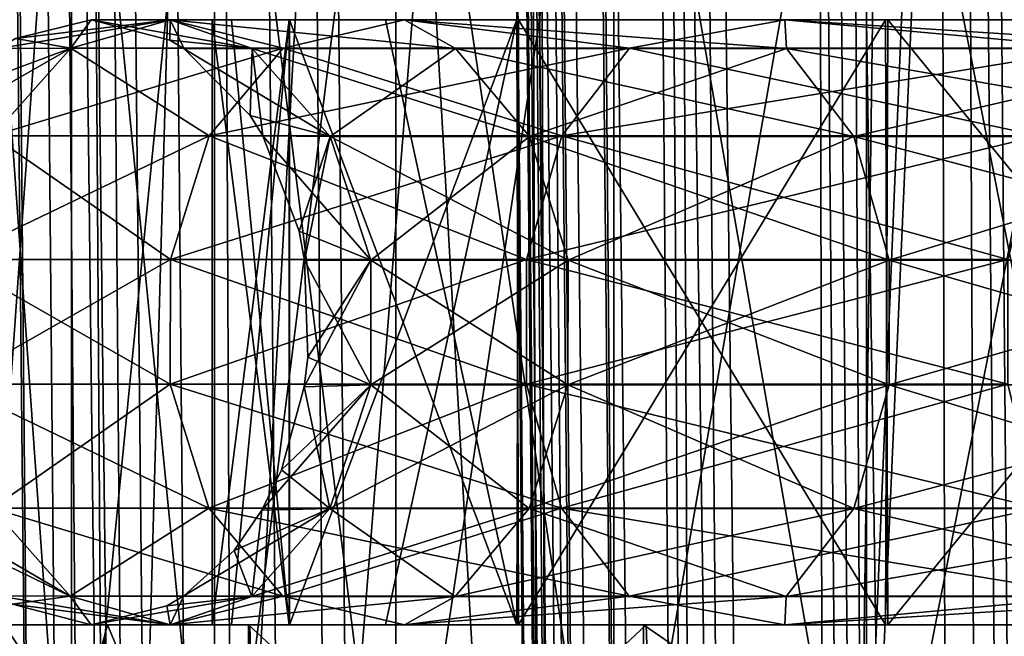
# Model space of a CAD drawing. Header units: metres. Extents: x -90 to 90, y -173 to 74.
# Tile 180 of 256: x -17.3 to -13.23, y -37.65 to -35.1. Entities that reach past the tile are written whole.
import ezdxf

# ---------------------------------------------------------------- set-up
doc = ezdxf.new("R2010")
doc.units = ezdxf.units.M
doc.layers.add('solid_509418', color=7, linetype='CONTINUOUS')
doc.layers.add('solid_509418_01', color=7, linetype='CONTINUOUS')

msp = doc.modelspace()

# ---------------------------------------------------------------- linework, layer by layer
at = {"layer": 'solid_509418'}
for points in [[(-12.208568, -151.319458, -57.399166), (-13.60435, 5.890456, -57.230949), (-12.711701, 5.898749, -57.701679)], [(-15.842864, -163.072327, -53.513393), (-17.241098, 5.854723, -53.488232), (-16.6322, 5.861065, -54.450802)], [(-15.108577, -163.065353, -54.683773), (-16.6322, 5.861065, -54.450802), (-16.372877, 5.863698, -54.797184)], [(-15.108577, -163.065353, -54.683773), (-15.842864, -163.072327, -53.513393), (-16.6322, 5.861065, -54.450802)], [(-14.743927, -163.060379, -55.154385), (-16.372877, 5.863698, -54.797184), (-15.310402, 5.874205, -55.954029)], [(-14.743927, -163.060379, -55.154385), (-15.108577, -163.065353, -54.683773), (-16.372877, 5.863698, -54.797184)], [(-14.743927, -163.060379, -55.154385), (-15.310402, 5.874205, -55.954029), (-15.262668, 5.874669, -55.998146)], [(-13.702352, -163.051712, -56.240799), (-15.262668, 5.874669, -55.998146), (-14.07989, 5.885985, -56.930222)], [(-13.702352, -163.051712, -56.240799), (-14.743927, -163.060379, -55.154385), (-15.262668, 5.874669, -55.998146)], [(-13.100452, -163.044846, -56.739647), (-14.07989, 5.885985, -56.930222), (-13.60435, 5.890456, -57.230949)], [(-13.100452, -163.044846, -56.739647), (-13.702352, -163.051712, -56.240799), (-14.07989, 5.885985, -56.930222)], [(-12.208568, -151.319458, -57.399166), (-13.100452, -163.044846, -56.739647), (-13.60435, 5.890456, -57.230949)], [(-18.499296, 5.838559, -40.650002), (-17.762634, -78.574524, -48.718208), (-17.025103, -163.087265, -48.796555)], [(-17.025103, -163.087265, -40.650002), (-18.499296, 5.838559, -40.650002), (-17.025103, -163.087265, -48.796555)], [(-16.952126, -163.086624, -40.18782), (-18.499296, 5.838559, -40.650002), (-17.025103, -163.087265, -40.650002)], [(-18.4797, 4.349966, -40.509399), (-18.499296, 5.838559, -40.650002), (-16.952126, -163.086624, -40.18782)], [(-16.906757, -163.086304, -50.330494), (-18.493048, 5.838991, -48.985577), (-18.314426, 5.842216, -50.546135)], [(-17.025103, -163.087265, -48.796555), (-17.762634, -78.574524, -48.718208), (-18.493048, 5.838991, -48.985577)], [(-16.906757, -163.086304, -50.330494), (-17.025103, -163.087265, -48.796555), (-18.493048, 5.838991, -48.985577)], [(-16.906757, -163.086304, -50.330494), (-18.314426, 5.842216, -50.546135), (-18.28582, 5.842616, -50.687405)], [(-16.807076, -163.083542, -50.873444), (-18.28582, 5.842616, -50.687405), (-17.893648, 5.847504, -52.059464)], [(-16.807076, -163.083542, -50.873444), (-16.906757, -163.086304, -50.330494), (-18.28582, 5.842616, -50.687405)], [(-16.531191, -163.081726, -51.900558), (-17.893648, 5.847504, -52.059464), (-17.654469, 5.850226, -52.654995)], [(-16.531191, -163.081726, -51.900558), (-16.807076, -163.083542, -50.873444), (-17.893648, 5.847504, -52.059464)], [(-16.158733, -163.076126, -52.868156), (-17.654469, 5.850226, -52.654995), (-17.241098, 5.854723, -53.488232)], [(-16.158733, -163.076126, -52.868156), (-16.531191, -163.081726, -51.900558), (-17.654469, 5.850226, -52.654995)], [(-15.842864, -163.072327, -53.513393), (-16.158733, -163.076126, -52.868156), (-17.241098, 5.854723, -53.488232)], [(-18.449594, 2.967093, -40.379227), (-18.4797, 4.349966, -40.509399), (-16.952126, -163.086624, -40.18782)], [(-18.444811, 2.786459, -40.362297), (-18.449594, 2.967093, -40.379227), (-16.952126, -163.086624, -40.18782)], [(-18.410337, 1.656207, -40.256783), (-18.444811, 2.786459, -40.362297), (-16.952126, -163.086624, -40.18782)], [(-18.361702, 0.375397, -40.138474), (-18.410337, 1.656207, -40.256783), (-16.952126, -163.086624, -40.18782)], [(-18.361702, 0.375397, -40.138474), (-16.952126, -163.086624, -40.18782), (-16.739193, -163.084778, -39.769085)], [(-18.334681, -0.238955, -40.08231), (-18.361702, 0.375397, -40.138474), (-16.739193, -163.084778, -39.769085)], [(-18.301878, -0.920242, -40.020615), (-18.334681, -0.238955, -40.08231), (-16.739193, -163.084778, -39.769085)], [(-18.230263, -2.22723, -39.904045), (-18.301878, -0.920242, -40.020615), (-16.739193, -163.084778, -39.769085)], [(-18.167585, -3.226685, -39.816952), (-18.230263, -2.22723, -39.904045), (-16.739193, -163.084778, -39.769085)], [(-18.147852, -3.519745, -39.791794), (-18.167585, -3.226685, -39.816952), (-16.739193, -163.084778, -39.769085)], [(-18.056417, -4.771772, -39.686611), (-18.147852, -3.519745, -39.791794), (-16.739193, -163.084778, -39.769085)], [(-18.056417, -4.771772, -39.686611), (-16.739193, -163.084778, -39.769085), (-16.407185, -163.081879, -39.436752)], [(-17.956964, -5.976902, -39.589478), (-18.056417, -4.771772, -39.686611), (-16.407185, -163.081879, -39.436752)], [(-17.942766, -6.137811, -39.576832), (-17.956964, -5.976902, -39.589478), (-16.407185, -163.081879, -39.436752)], [(-17.843531, -7.200194, -39.495811), (-17.942766, -6.137811, -39.576832), (-16.407185, -163.081879, -39.436752)], [(-17.713037, -8.454294, -39.406246), (-17.843531, -7.200194, -39.495811), (-16.407185, -163.081879, -39.436752)], [(-17.713037, -8.454294, -39.406246), (-16.407185, -163.081879, -39.436752), (-15.988667, -163.078217, -39.223415)], [(-17.653675, -8.981634, -39.371037), (-17.713037, -8.454294, -39.406246), (-15.988667, -163.078217, -39.223415)], [(-17.564034, -9.732122, -39.323696), (-17.653675, -8.981634, -39.371037), (-15.988667, -163.078217, -39.223415)], [(-17.400854, -10.978703, -39.253826), (-17.564034, -9.732122, -39.323696), (-15.988667, -163.078217, -39.223415)], [(-15.394668, -17.596838, -43.902721), (-14.90165, -74.090973, -48.713856), (-15.452837, -10.931285, -48.649826)], [(-14.326564, -136.82785, -49.398392), (-15.452837, -10.931285, -48.649826), (-14.90165, -74.090973, -48.713856)], [(-15.406104, -11.13963, -49.447376), (-15.452837, -10.931285, -48.649826), (-14.326564, -136.82785, -49.398392)], [(-17.28887, -11.756881, -39.216961), (-17.400854, -10.978703, -39.253826), (-15.988667, -163.078217, -39.223415)], [(-15.406104, -11.13963, -49.447376), (-14.296868, -136.648575, -49.685158), (-14.235632, -136.442123, -50.082653)], [(-15.277939, -11.332801, -50.20084), (-15.406104, -11.13963, -49.447376), (-14.235632, -136.442123, -50.082653)], [(-15.406104, -11.13963, -49.447376), (-14.326564, -136.82785, -49.398392), (-14.296868, -136.648575, -49.685158)], [(-15.277939, -11.332801, -50.20084), (-14.061949, -136.152161, -50.808159), (-13.800737, -135.957687, -51.538399)], [(-14.833218, -11.671796, -51.53688), (-15.277939, -11.332801, -50.20084), (-13.800737, -135.957687, -51.538399)], [(-15.277939, -11.332801, -50.20084), (-14.10886, -136.211212, -50.642448), (-14.061949, -136.152161, -50.808159)], [(-15.277939, -11.332801, -50.20084), (-14.235632, -136.442123, -50.082653), (-14.10886, -136.211212, -50.642448)], [(-14.833218, -11.671796, -51.53688), (-13.800737, -135.957687, -51.538399), (-13.103902, -135.690063, -52.81012)], [(-14.149453, -11.970129, -52.737919), (-14.833218, -11.671796, -51.53688), (-13.103902, -135.690063, -52.81012)], [(-17.28887, -11.756881, -39.216961), (-15.988667, -163.078217, -39.223415), (-15.525159, -163.074173, -39.150002)], [(-17.227026, -12.164526, -39.200218), (-17.28887, -11.756881, -39.216961), (-15.525159, -163.074173, -39.150002)], [(-14.149453, -11.970129, -52.737919), (-13.103902, -135.690063, -52.81012), (-12.272785, -135.485428, -53.805763)], [(-13.201573, -12.23214, -53.826992), (-14.149453, -11.970129, -52.737919), (-12.272785, -135.485428, -53.805763)], [(-17.036226, -13.318927, -39.16396), (-17.227026, -12.164526, -39.200218), (-15.525159, -163.074173, -39.150002)], [(-17.036226, -13.318927, -39.16396), (-15.525159, -163.074173, -39.150002), (-16.821955, -14.476129, -39.150002)], [(-13.523117, -16.790075, -39.150002), (-16.821955, -14.476129, -39.150002), (-15.525159, -163.074173, -39.150002)], [(-9.89099, -18.58441, -39.150002), (-13.523117, -16.790075, -39.150002), (-15.525159, -163.074173, -39.150002)], [(13.523117, -16.790075, -39.150002), (9.89099, -18.58441, -39.150002), (-15.525159, -163.074173, -39.150002)], [(-15.299993, -17.59601, -43.294651), (-14.126851, -162.874237, -43.902691), (-15.394668, -17.596838, -43.902721)], [(-15.394668, -17.596838, -43.902721), (-14.126851, -162.874237, -43.902691), (-14.90165, -74.090973, -48.713856)], [(-15.299993, -17.59601, -43.294651), (-15.024933, -17.593609, -42.744152), (-13.77414, -162.87117, -42.768459)], [(-15.299993, -17.59601, -43.294651), (-14.044078, -162.87352, -43.33326), (-14.126851, -162.874237, -43.902691)], [(-15.299993, -17.59601, -43.294651), (-14.032178, -162.873413, -43.294624), (-14.044078, -162.87352, -43.33326)], [(-15.299993, -17.59601, -43.294651), (-13.77414, -162.87117, -42.768459), (-14.032178, -162.873413, -43.294624)], [(-15.024933, -17.593609, -42.744152), (-14.595534, -17.589861, -42.303349), (-13.342828, -162.867401, -42.314777)], [(-15.024933, -17.593609, -42.744152), (-13.342828, -162.867401, -42.314777), (-13.77414, -162.87117, -42.768459)], [(-14.595534, -17.589861, -42.303349), (-14.052451, -17.585121, -42.013969), (-12.792397, -162.862595, -42.016659)], [(-14.595534, -17.589861, -42.303349), (-12.792397, -162.862595, -42.016659), (-13.342828, -162.867401, -42.314777)], [(-14.052451, -17.585121, -42.013969), (-13.447101, -17.57984, -41.903408), (-12.792397, -162.862595, -42.016659)], [(-13.447101, -17.57984, -41.903408), (-11.930401, -18.401623, -41.86388), (-12.179281, -162.857254, -41.903378)], [(-12.792397, -162.862595, -42.016659), (-13.447101, -17.57984, -41.903408), (-12.179281, -162.857254, -41.903378)], [(-6.028381, -19.804836, -39.150002), (-9.89099, -18.58441, -39.150002), (-15.525159, -163.074173, -39.150002)], [(9.89099, -18.58441, -39.150002), (6.028381, -19.804836, -39.150002), (-15.525159, -163.074173, -39.150002)], [(-2.025468, -20.421919, -39.150002), (-6.028381, -19.804836, -39.150002), (-15.525159, -163.074173, -39.150002)], [(6.028381, -19.804836, -39.150002), (2.025468, -20.421919, -39.150002), (-15.525159, -163.074173, -39.150002)], [(2.025468, -20.421919, -39.150002), (-2.025468, -20.421919, -39.150002), (-15.525159, -163.074173, -39.150002)], [(-14.462707, -54.700001, -17.236012), (-13.079496, -21.199244, -18.307833), (-11.495412, -20.438118, -19.341806)], [(-11.249981, -54.700001, -19.485582), (-14.462707, -54.700001, -17.236012), (-11.495412, -20.438118, -19.341806)], [(-14.462706, -54.700001, 17.236013), (-13.009818, -21.169619, 18.357414), (-14.682551, -21.763287, 17.049126)], [(-14.462706, -54.700001, 17.236013), (-11.24998, -54.700001, 19.485582), (-13.009818, -21.169619, 18.357414)], [(-14.462707, -54.700001, -17.236012), (-14.609808, -21.745543, -17.111502), (-13.079496, -21.199244, -18.307833)], [(-17.235991, -54.700001, -14.462732), (-15.432656, -21.918444, -16.373243), (-14.609808, -21.745543, -17.111502)], [(-14.462707, -54.700001, -17.236012), (-17.235991, -54.700001, -14.462732), (-14.609808, -21.745543, -17.111502)], [(-14.462706, -54.700001, 17.236013), (-14.682551, -21.763287, 17.049126), (-16.317293, -22, 15.491803)], [(-17.235991, -54.700001, -14.462732), (-16.317293, -22, -15.491803), (-15.432656, -21.918444, -16.373243)], [(-17.235991, -54.700001, -14.462732), (-19.485565, -54.700001, -11.25001), (-17.564936, -22, -14.061402)], [(-19.485565, -54.700001, 11.25001), (-17.235991, -54.700001, 14.462733), (-18.68758, -22, 12.530935)], [(-17.235991, -54.700001, 14.462733), (-17.564936, -22, 14.061402), (-18.68758, -22, 12.530935)], [(-17.235991, -54.700001, -14.462732), (-17.564936, -22, -14.061402), (-16.317293, -22, -15.491803)], [(-17.235991, -54.700001, 14.462733), (-16.317293, -22, 15.491803), (-17.564936, -22, 14.061402)], [(-17.235991, -54.700001, 14.462733), (-14.462706, -54.700001, 17.236013), (-16.317293, -22, 15.491803)], [(-17.507017, -33.049999, -3.482362), (-17.507017, -39.049999, -3.482362), (-17.081385, -39.049999, -5.181581)], [(-17.081385, -33.049999, -5.181581), (-17.507017, -33.049999, -3.482362), (-17.081385, -39.049999, -5.181581)], [(-17.081385, -33.049999, 5.181581), (-17.081385, -39.049999, 5.181581), (-17.507017, -39.049999, 3.482362)], [(-17.507017, -33.049999, 3.482362), (-17.081385, -33.049999, 5.181581), (-17.507017, -39.049999, 3.482362)], [(-17.081385, -33.049999, -5.181581), (-17.081385, -39.049999, -5.181581), (-16.491249, -39.049999, -6.830899)], [(-16.491249, -33.049999, -6.830899), (-17.081385, -33.049999, -5.181581), (-16.491249, -39.049999, -6.830899)], [(-16.491249, -33.049999, 6.830899), (-16.491249, -39.049999, 6.830899), (-17.081385, -39.049999, 5.181581)], [(-17.081385, -33.049999, 5.181581), (-16.491249, -33.049999, 6.830899), (-17.081385, -39.049999, 5.181581)], [(-16.491249, -33.049999, -6.830899), (-16.491249, -39.049999, -6.830899), (-15.742294, -39.049999, -8.414432)], [(-15.742294, -33.049999, -8.414432), (-16.491249, -33.049999, -6.830899), (-15.742294, -39.049999, -8.414432)], [(-15.742294, -33.049999, 8.414432), (-15.742294, -39.049999, 8.414432), (-16.491249, -39.049999, 6.830899)], [(-16.491249, -33.049999, 6.830899), (-15.742294, -33.049999, 8.414432), (-16.491249, -39.049999, 6.830899)], [(-15.742294, -33.049999, -8.414432), (-15.742294, -39.049999, -8.414432), (-14.841733, -39.049999, -9.916928)], [(-14.841733, -33.049999, -9.916928), (-15.742294, -33.049999, -8.414432), (-14.841733, -39.049999, -9.916928)], [(-14.841733, -33.049999, 9.916928), (-14.841733, -39.049999, 9.916928), (-15.742294, -39.049999, 8.414432)], [(-15.742294, -33.049999, 8.414432), (-14.841733, -33.049999, 9.916928), (-15.742294, -39.049999, 8.414432)], [(-14.841733, -33.049999, -9.916928), (-14.841733, -39.049999, -9.916928), (-13.798237, -39.049999, -11.32392)], [(-13.798237, -33.049999, -11.32392), (-14.841733, -33.049999, -9.916928), (-13.798237, -39.049999, -11.32392)], [(-13.798237, -33.049999, 11.32392), (-13.798237, -39.049999, 11.32392), (-14.841733, -39.049999, 9.916928)], [(-14.841733, -33.049999, 9.916928), (-13.798237, -33.049999, 11.32392), (-14.841733, -39.049999, 9.916928)], [(-13.798237, -33.049999, -11.32392), (-13.798237, -39.049999, -11.32392), (-12.621856, -39.049999, -12.621856)], [(-12.621856, -33.049999, -12.621856), (-13.798237, -33.049999, -11.32392), (-12.621856, -39.049999, -12.621856)], [(-12.621856, -33.049999, 12.621856), (-12.621856, -39.049999, 12.621856), (-13.798237, -39.049999, 11.32392)], [(-13.798237, -33.049999, 11.32392), (-12.621856, -33.049999, 12.621856), (-13.798237, -39.049999, 11.32392)], [(-17.313, -35.178123), (-16.673349, -35.10004, -3.316535), (-17.382938, -35.219212)], [(-17.084311, -35.217445, -3.193611), (-17.382938, -35.219212), (-16.673349, -35.10004, -3.316535)], [(-17.313, -35.178123), (-17, -35.10004), (-16.673349, -35.10004, -3.316535)], [(-17.313, -35.178123), (-17.084311, -35.217445, 3.193611), (-17, -35.10004)], [(-17.084311, -35.217445, 3.193611), (-16.673349, -35.10004, 3.316535), (-17, -35.10004)], [(-16.206593, -35.217445, -6.278468), (-17.084311, -35.217445, -3.193611), (-16.673349, -35.10004, -3.316535)], [(-17.084311, -35.217445, 3.193611), (-16.206593, -35.217445, 6.278468), (-16.673349, -35.10004, 3.316535)], [(-17, -35.10004), (-16.674685, -35.184666), (-16.334925, -35.218678, -3.053526)], [(-16.673349, -35.10004, -3.316535), (-17, -35.10004), (-16.334925, -35.218678, -3.053526)], [(-16.673349, -35.10004, 3.316535), (-16.674685, -35.184666), (-17, -35.10004)], [(-16.673349, -35.10004, 3.316535), (-16.615532, -35.220219), (-16.674685, -35.184666)], [(-16.673349, -35.10004, 3.316535), (-16.334925, -35.218678, 3.053526), (-16.615532, -35.220219)], [(-16.673349, -35.10004, -3.316535), (-16.334925, -35.218678, -3.053526), (-15.495707, -35.218678, -6.003069)], [(-15.705952, -35.10004, -6.505619), (-16.673349, -35.10004, -3.316535), (-15.495707, -35.218678, -6.003069)], [(-16.206593, -35.217445, -6.278468), (-16.673349, -35.10004, -3.316535), (-15.705952, -35.10004, -6.505619)], [(-16.673349, -35.10004, 3.316535), (-15.495707, -35.218678, 6.003069), (-16.334925, -35.218678, 3.053526)], [(-16.673349, -35.10004, 3.316535), (-15.705952, -35.10004, 6.505619), (-15.495707, -35.218678, 6.003069)], [(-16.206593, -35.217445, 6.278468), (-15.705952, -35.10004, 6.505619), (-16.673349, -35.10004, 3.316535)], [(-16.5, -35.099998), (-16.5, -37.599998), (-16.182623, -37.599998, 3.21972)], [(-16.182623, -35.099998, -3.21972), (-16.419987, -37.599998, -1.622922), (-16.5, -37.599998)], [(-16.182623, -35.099998, -3.21972), (-16.5, -37.599998), (-16.5, -35.099998)], [(-16.419987, -35.099998, 1.622922), (-16.5, -35.099998), (-16.182623, -37.599998, 3.21972)], [(-16.181141, -35.099998, 3.227017), (-16.419987, -35.099998, 1.622922), (-16.182623, -37.599998, 3.21972)], [(-16.182623, -35.099998, -3.21972), (-16.181141, -37.599998, -3.227017), (-16.419987, -37.599998, -1.622922)], [(-14.776979, -35.217445, -9.149519), (-16.206593, -35.217445, -6.278468), (-15.705952, -35.10004, -6.505619)], [(-16.206593, -35.217445, 6.278468), (-14.776979, -35.217445, 9.149519), (-15.705952, -35.10004, 6.505619)], [(-16.181141, -35.099998, 3.227017), (-16.182623, -37.599998, 3.21972), (-15.241656, -37.599998, 6.319493)], [(-16.182623, -35.099998, -3.21972), (-15.241656, -35.099998, -6.319493), (-16.181141, -37.599998, -3.227017)], [(-15.785255, -35.099998, 4.803691), (-16.181141, -35.099998, 3.227017), (-15.241656, -37.599998, 6.319493)], [(-15.241656, -35.099998, -6.319493), (-15.785255, -37.599998, -4.803691), (-16.181141, -37.599998, -3.227017)], [(-15.235617, -35.099998, 6.333958), (-15.785255, -35.099998, 4.803691), (-15.241656, -37.599998, 6.319493)], [(-15.241656, -35.099998, -6.319493), (-15.235617, -37.599998, -6.333958), (-15.785255, -37.599998, -4.803691)], [(-15.705952, -35.10004, -6.505619), (-15.495707, -35.218678, -6.003069), (-14.128801, -35.218678, -8.748183)], [(-14.134983, -35.10004, -9.444694), (-15.705952, -35.10004, -6.505619), (-14.128801, -35.218678, -8.748183)], [(-14.776979, -35.217445, -9.149519), (-15.705952, -35.10004, -6.505619), (-14.134983, -35.10004, -9.444694)], [(-15.705952, -35.10004, 6.505619), (-14.128801, -35.218678, 8.748183), (-15.495707, -35.218678, 6.003069)], [(-15.705952, -35.10004, 6.505619), (-14.134983, -35.10004, 9.444694), (-14.128801, -35.218678, 8.748183)], [(-14.776979, -35.217445, 9.149519), (-14.134983, -35.10004, 9.444694), (-15.705952, -35.10004, 6.505619)], [(-15.235617, -35.099998, 6.333958), (-15.241656, -37.599998, 6.319493), (-13.720103, -37.599998, 9.16549)], [(-15.241656, -35.099998, -6.319493), (-13.720103, -35.099998, -9.16549), (-15.235617, -37.599998, -6.333958)], [(-13.709392, -35.099998, 9.181556), (-15.235617, -35.099998, 6.333958), (-13.720103, -37.599998, 9.16549)], [(-13.720103, -35.099998, -9.16549), (-13.709392, -37.599998, -9.181556), (-15.235617, -37.599998, -6.333958)], [(-12.844154, -35.217445, -11.708994), (-14.776979, -35.217445, -9.149519), (-14.134983, -35.10004, -9.444694)], [(-14.776979, -35.217445, 9.149519), (-12.844154, -35.217445, 11.708994), (-14.134983, -35.10004, 9.444694)], [(-14.134983, -35.10004, -9.444694), (-14.128801, -35.218678, -8.748183), (-12.280758, -35.218678, -11.19539)], [(-12.020815, -35.10004, -12.020815), (-14.134983, -35.10004, -9.444694), (-12.280758, -35.218678, -11.19539)], [(-12.844154, -35.217445, -11.708994), (-14.134983, -35.10004, -9.444694), (-12.020815, -35.10004, -12.020815)], [(-14.134983, -35.10004, 9.444694), (-12.280758, -35.218678, 11.19539), (-14.128801, -35.218678, 8.748183)], [(-14.134983, -35.10004, 9.444694), (-12.020815, -35.10004, 12.020815), (-12.280758, -35.218678, 11.19539)], [(-12.844154, -35.217445, 11.708994), (-12.020815, -35.10004, 12.020815), (-14.134983, -35.10004, 9.444694)], [(-13.709392, -35.099998, 9.181556), (-13.720103, -37.599998, 9.16549), (-11.66737, -37.599998, 11.666878)], [(-13.720103, -35.099998, -9.16549), (-11.66737, -35.099998, -11.666878), (-13.709392, -37.599998, -9.181556)], [(-11.656291, -35.099998, 11.678013), (-13.709392, -35.099998, 9.181556), (-11.66737, -37.599998, 11.666878)], [(-11.66737, -35.099998, -11.666878), (-11.656291, -37.599998, -11.678013), (-13.709392, -37.599998, -9.181556)], [(-17.313, -35.178123), (-17.382938, -35.219212), (-17.084311, -35.217445, 3.193611)], [(-16.674685, -35.184666), (-16.615532, -35.220219), (-16.334925, -35.218678, -3.053526)], [(-17.084311, -35.217445, -3.193611), (-17.704939, -35.573296), (-17.590389, -35.406612)], [(-17.407227, -35.58004, -3.253975), (-17.704939, -35.573296), (-17.084311, -35.217445, -3.193611)], [(-17.084311, -35.217445, -3.193611), (-17.590389, -35.406612), (-17.382938, -35.219212)], [(-17.407227, -35.58004, 3.253975), (-17.084311, -35.217445, 3.193611), (-17.382938, -35.219212)], [(-17.407227, -35.58004, 3.253975), (-16.512918, -35.58004, 6.397139), (-17.084311, -35.217445, 3.193611)], [(-17.407227, -35.58004, -3.253975), (-17.084311, -35.217445, -3.193611), (-16.206593, -35.217445, -6.278468)], [(-16.512918, -35.58004, -6.397139), (-17.407227, -35.58004, -3.253975), (-16.206593, -35.217445, -6.278468)], [(-16.512918, -35.58004, 6.397139), (-16.206593, -35.217445, 6.278468), (-17.084311, -35.217445, 3.193611)], [(-16.334925, -35.218678, -3.053526), (-16.615532, -35.220219), (-16.012583, -35.582359, -2.99327)], [(-16.334925, -35.218678, 3.053526), (-16.34305, -35.495708), (-16.615532, -35.220219)], [(-16.615532, -35.220219), (-16.34305, -35.495708), (-16.012583, -35.582359, -2.99327)], [(-16.512918, -35.58004, 6.397139), (-15.056284, -35.58004, 9.322456), (-16.206593, -35.217445, 6.278468)], [(-16.512918, -35.58004, -6.397139), (-16.206593, -35.217445, -6.278468), (-14.776979, -35.217445, -9.149519)], [(-15.056284, -35.58004, -9.322456), (-16.512918, -35.58004, -6.397139), (-14.776979, -35.217445, -9.149519)], [(-16.334925, -35.218678, 3.053526), (-16.291157, -35.580204), (-16.34305, -35.495708)], [(-16.334925, -35.218678, 3.053526), (-16.012583, -35.582359, 2.99327), (-16.291157, -35.580204)], [(-16.334925, -35.218678, -3.053526), (-16.012583, -35.582359, -2.99327), (-15.189925, -35.582359, -5.884608)], [(-15.495707, -35.218678, -6.003069), (-16.334925, -35.218678, -3.053526), (-15.189925, -35.582359, -5.884608)], [(-16.334925, -35.218678, 3.053526), (-15.495707, -35.218678, 6.003069), (-16.012583, -35.582359, 2.99327)], [(-15.056284, -35.58004, 9.322456), (-14.776979, -35.217445, 9.149519), (-16.206593, -35.217445, 6.278468)], [(-15.495707, -35.218678, 6.003069), (-15.189925, -35.582359, 5.884608), (-16.012583, -35.582359, 2.99327)], [(-15.495707, -35.218678, -6.003069), (-15.189925, -35.582359, -5.884608), (-13.849994, -35.582359, -8.575553)], [(-14.128801, -35.218678, -8.748183), (-15.495707, -35.218678, -6.003069), (-13.849994, -35.582359, -8.575553)], [(-15.495707, -35.218678, 6.003069), (-14.128801, -35.218678, 8.748183), (-15.189925, -35.582359, 5.884608)], [(-14.128801, -35.218678, 8.748183), (-13.849994, -35.582359, 8.575553), (-15.189925, -35.582359, 5.884608)], [(-15.056284, -35.58004, 9.322456), (-13.086926, -35.58004, 11.930309), (-14.776979, -35.217445, 9.149519)], [(-15.056284, -35.58004, -9.322456), (-14.776979, -35.217445, -9.149519), (-12.844154, -35.217445, -11.708994)], [(-13.086926, -35.58004, -11.930309), (-15.056284, -35.58004, -9.322456), (-12.844154, -35.217445, -11.708994)], [(-13.086926, -35.58004, 11.930309), (-12.844154, -35.217445, 11.708994), (-14.776979, -35.217445, 9.149519)], [(-14.128801, -35.218678, -8.748183), (-13.849994, -35.582359, -8.575553), (-12.038418, -35.582359, -10.974468)], [(-12.280758, -35.218678, -11.19539), (-14.128801, -35.218678, -8.748183), (-12.038418, -35.582359, -10.974468)], [(-14.128801, -35.218678, 8.748183), (-12.280758, -35.218678, 11.19539), (-13.849994, -35.582359, 8.575553)], [(-12.280758, -35.218678, 11.19539), (-12.038418, -35.582359, 10.974468), (-13.849994, -35.582359, 8.575553)], [(-16.34305, -35.495708), (-16.291157, -35.580204), (-16.012583, -35.582359, -2.99327)], [(-17.576014, -36.091038, 3.285526), (-16.673035, -36.091038, 6.459168), (-17.407227, -35.58004, 3.253975)], [(-17.576014, -36.091038, -3.285526), (-17.407227, -35.58004, -3.253975), (-16.512918, -35.58004, -6.397139)], [(-16.673035, -36.091038, -6.459168), (-17.576014, -36.091038, -3.285526), (-16.512918, -35.58004, -6.397139)], [(-16.673035, -36.091038, 6.459168), (-16.512918, -35.58004, 6.397139), (-17.407227, -35.58004, 3.253975)], [(-16.673035, -36.091038, 6.459168), (-15.202275, -36.091038, 9.41285), (-16.512918, -35.58004, 6.397139)], [(-16.673035, -36.091038, -6.459168), (-16.512918, -35.58004, -6.397139), (-15.056284, -35.58004, -9.322456)], [(-15.202275, -36.091038, -9.41285), (-16.673035, -36.091038, -6.459168), (-15.056284, -35.58004, -9.322456)], [(-15.202275, -36.091038, 9.41285), (-15.056284, -35.58004, 9.322456), (-16.512918, -35.58004, 6.397139)], [(-16.291157, -35.580204), (-16.14176, -35.973682), (-15.84468, -36.093662, -2.961884)], [(-16.012583, -35.582359, -2.99327), (-16.291157, -35.580204), (-15.84468, -36.093662, -2.961884)], [(-16.012583, -35.582359, 2.99327), (-16.14176, -35.973682), (-16.291157, -35.580204)], [(-16.012583, -35.582359, 2.99327), (-16.119051, -36.094238), (-16.14176, -35.973682)], [(-16.012583, -35.582359, 2.99327), (-15.84468, -36.093662, 2.961884), (-16.119051, -36.094238)], [(-16.012583, -35.582359, -2.99327), (-15.84468, -36.093662, -2.961884), (-15.030649, -36.093662, -5.822905)], [(-15.189925, -35.582359, -5.884608), (-16.012583, -35.582359, -2.99327), (-15.030649, -36.093662, -5.822905)], [(-16.012583, -35.582359, 2.99327), (-15.189925, -35.582359, 5.884608), (-15.84468, -36.093662, 2.961884)], [(-15.189925, -35.582359, 5.884608), (-15.030649, -36.093662, 5.822905), (-15.84468, -36.093662, 2.961884)], [(-15.202275, -36.091038, 9.41285), (-13.213821, -36.091038, 12.04599), (-15.056284, -35.58004, 9.322456)], [(-15.202275, -36.091038, -9.41285), (-15.056284, -35.58004, -9.322456), (-13.086926, -35.58004, -11.930309)], [(-13.213821, -36.091038, -12.04599), (-15.202275, -36.091038, -9.41285), (-13.086926, -35.58004, -11.930309)], [(-15.189925, -35.582359, -5.884608), (-15.030649, -36.093662, -5.822905), (-13.704768, -36.093662, -8.485633)], [(-13.849994, -35.582359, -8.575553), (-15.189925, -35.582359, -5.884608), (-13.704768, -36.093662, -8.485633)], [(-15.189925, -35.582359, 5.884608), (-13.849994, -35.582359, 8.575553), (-15.030649, -36.093662, 5.822905)], [(-13.213821, -36.091038, 12.04599), (-13.086926, -35.58004, 11.930309), (-15.056284, -35.58004, 9.322456)], [(-13.849994, -35.582359, 8.575553), (-13.704768, -36.093662, 8.485633), (-15.030649, -36.093662, 5.822905)], [(-13.849994, -35.582359, -8.575553), (-13.704768, -36.093662, -8.485633), (-11.912188, -36.093662, -10.859393)], [(-12.038418, -35.582359, -10.974468), (-13.849994, -35.582359, -8.575553), (-11.912188, -36.093662, -10.859393)], [(-13.849994, -35.582359, 8.575553), (-12.038418, -35.582359, 10.974468), (-13.704768, -36.093662, 8.485633)], [(-12.038418, -35.582359, 10.974468), (-11.912188, -36.093662, 10.859393), (-13.704768, -36.093662, 8.485633)], [(-16.14176, -35.973682), (-16.119051, -36.094238), (-15.84468, -36.093662, -2.961884)], [(-17.576406, -36.606339, 3.2856), (-16.673407, -36.606339, 6.459312), (-17.576014, -36.091038, 3.285526)], [(-17.576406, -36.606339, -3.2856), (-17.576014, -36.091038, -3.285526), (-16.673035, -36.091038, -6.459168)], [(-16.673407, -36.606339, -6.459312), (-17.576406, -36.606339, -3.2856), (-16.673035, -36.091038, -6.459168)], [(-16.673407, -36.606339, 6.459312), (-16.673035, -36.091038, 6.459168), (-17.576014, -36.091038, 3.285526)], [(-16.673407, -36.606339, 6.459312), (-15.202615, -36.606339, 9.41306), (-16.673035, -36.091038, 6.459168)], [(-16.673407, -36.606339, -6.459312), (-16.673035, -36.091038, -6.459168), (-15.202275, -36.091038, -9.41285)], [(-15.202615, -36.606339, -9.41306), (-16.673407, -36.606339, -6.459312), (-15.202275, -36.091038, -9.41285)], [(-15.202615, -36.606339, 9.41306), (-15.202275, -36.091038, 9.41285), (-16.673035, -36.091038, 6.459168)], [(-15.84468, -36.093662, 2.961884), (-16.120785, -36.616993), (-16.10598, -36.494404)], [(-15.84468, -36.093662, 2.961884), (-15.845072, -36.608963, 2.961957), (-16.120785, -36.616993)], [(-15.84468, -36.093662, -2.961884), (-16.119051, -36.094238), (-15.845072, -36.608963, -2.961957)], [(-15.84468, -36.093662, 2.961884), (-16.10598, -36.494404), (-16.119051, -36.094238)], [(-16.119051, -36.094238), (-16.10598, -36.494404), (-15.845072, -36.608963, -2.961957)], [(-15.84468, -36.093662, -2.961884), (-15.845072, -36.608963, -2.961957), (-15.031021, -36.608963, -5.823049)], [(-15.030649, -36.093662, 5.822905), (-15.031021, -36.608963, 5.823049), (-15.845072, -36.608963, 2.961957)], [(-15.84468, -36.093662, 2.961884), (-15.030649, -36.093662, 5.822905), (-15.845072, -36.608963, 2.961957)], [(-15.030649, -36.093662, -5.822905), (-15.84468, -36.093662, -2.961884), (-15.031021, -36.608963, -5.823049)], [(-15.202615, -36.606339, 9.41306), (-13.214116, -36.606339, 12.046258), (-15.202275, -36.091038, 9.41285)], [(-15.202615, -36.606339, -9.41306), (-15.202275, -36.091038, -9.41285), (-13.213821, -36.091038, -12.04599)], [(-13.214116, -36.606339, -12.046258), (-15.202615, -36.606339, -9.41306), (-13.213821, -36.091038, -12.04599)], [(-13.214116, -36.606339, 12.046258), (-13.213821, -36.091038, 12.04599), (-15.202275, -36.091038, 9.41285)], [(-15.030649, -36.093662, -5.822905), (-15.031021, -36.608963, -5.823049), (-13.705107, -36.608963, -8.485843)], [(-13.704768, -36.093662, 8.485633), (-13.705107, -36.608963, 8.485843), (-15.031021, -36.608963, 5.823049)], [(-15.030649, -36.093662, 5.822905), (-13.704768, -36.093662, 8.485633), (-15.031021, -36.608963, 5.823049)], [(-13.704768, -36.093662, -8.485633), (-15.030649, -36.093662, -5.822905), (-13.705107, -36.608963, -8.485843)], [(-13.704768, -36.093662, -8.485633), (-13.705107, -36.608963, -8.485843), (-11.912482, -36.608963, -10.859662)], [(-11.912188, -36.093662, 10.859393), (-11.912482, -36.608963, 10.859662), (-13.705107, -36.608963, 8.485843)], [(-13.704768, -36.093662, 8.485633), (-11.912188, -36.093662, 10.859393), (-13.705107, -36.608963, 8.485843)], [(-11.912188, -36.093662, -10.859393), (-13.704768, -36.093662, -8.485633), (-11.912482, -36.608963, -10.859662)], [(-16.10598, -36.494404), (-16.120785, -36.616993), (-15.845072, -36.608963, -2.961957)], [(-16.51413, -37.117638, 6.397608), (-16.673407, -36.606339, 6.459312), (-17.576406, -36.606339, 3.2856)], [(-17.408503, -37.117638, 3.254213), (-16.51413, -37.117638, 6.397608), (-17.576406, -36.606339, 3.2856)], [(-17.408503, -37.117638, -3.254213), (-17.576406, -36.606339, -3.2856), (-16.673407, -36.606339, -6.459312)], [(-16.51413, -37.117638, -6.397608), (-17.408503, -37.117638, -3.254213), (-16.673407, -36.606339, -6.459312)], [(-15.057388, -37.117638, 9.32314), (-15.202615, -36.606339, 9.41306), (-16.673407, -36.606339, 6.459312)], [(-16.51413, -37.117638, 6.397608), (-15.057388, -37.117638, 9.32314), (-16.673407, -36.606339, 6.459312)], [(-16.51413, -37.117638, -6.397608), (-16.673407, -36.606339, -6.459312), (-15.202615, -36.606339, -9.41306)], [(-15.057388, -37.117638, -9.32314), (-16.51413, -37.117638, -6.397608), (-15.202615, -36.606339, -9.41306)], [(-15.845072, -36.608963, 2.961957), (-16.295061, -37.126701), (-16.214638, -36.959953)], [(-15.845072, -36.608963, 2.961957), (-16.013859, -37.119957, 2.993509), (-16.295061, -37.126701)], [(-15.845072, -36.608963, 2.961957), (-16.214638, -36.959953), (-16.120785, -36.616993)], [(-16.120785, -36.616993), (-16.214638, -36.959953), (-16.013859, -37.119957, -2.993509)], [(-15.845072, -36.608963, -2.961957), (-16.120785, -36.616993), (-16.013859, -37.119957, -2.993509)], [(-15.845072, -36.608963, -2.961957), (-16.013859, -37.119957, -2.993509), (-15.191136, -37.119957, -5.885077)], [(-15.031021, -36.608963, 5.823049), (-15.191136, -37.119957, 5.885077), (-16.013859, -37.119957, 2.993509)], [(-15.845072, -36.608963, 2.961957), (-15.031021, -36.608963, 5.823049), (-16.013859, -37.119957, 2.993509)], [(-15.031021, -36.608963, -5.823049), (-15.845072, -36.608963, -2.961957), (-15.191136, -37.119957, -5.885077)], [(-13.087885, -37.117638, 11.931184), (-13.214116, -36.606339, 12.046258), (-15.202615, -36.606339, 9.41306)], [(-15.057388, -37.117638, 9.32314), (-13.087885, -37.117638, 11.931184), (-15.202615, -36.606339, 9.41306)], [(-15.057388, -37.117638, -9.32314), (-15.202615, -36.606339, -9.41306), (-13.214116, -36.606339, -12.046258)], [(-15.031021, -36.608963, -5.823049), (-15.191136, -37.119957, -5.885077), (-13.851098, -37.119957, -8.576237)], [(-13.705107, -36.608963, 8.485843), (-13.851098, -37.119957, 8.576237), (-15.191136, -37.119957, 5.885077)], [(-15.031021, -36.608963, 5.823049), (-13.705107, -36.608963, 8.485843), (-15.191136, -37.119957, 5.885077)], [(-13.087885, -37.117638, -11.931184), (-15.057388, -37.117638, -9.32314), (-13.214116, -36.606339, -12.046258)], [(-13.705107, -36.608963, -8.485843), (-15.031021, -36.608963, -5.823049), (-13.851098, -37.119957, -8.576237)], [(-13.705107, -36.608963, -8.485843), (-13.851098, -37.119957, -8.576237), (-12.039378, -37.119957, -10.975343)], [(-11.912482, -36.608963, 10.859662), (-12.039378, -37.119957, 10.975343), (-13.851098, -37.119957, 8.576237)], [(-13.705107, -36.608963, 8.485843), (-11.912482, -36.608963, 10.859662), (-13.851098, -37.119957, 8.576237)], [(-11.912482, -36.608963, -10.859662), (-13.705107, -36.608963, -8.485843), (-12.039378, -37.119957, -10.975343)], [(-16.214638, -36.959953), (-16.295061, -37.126701), (-16.013859, -37.119957, -2.993509)], [(-17.086163, -37.481323, 3.193957), (-17.408503, -37.117638, 3.254213), (-17.708843, -37.119797)], [(-17.65695, -37.204288), (-17.086163, -37.481323, 3.193957), (-17.708843, -37.119797)], [(-16.208349, -37.481323, 6.279148), (-16.51413, -37.117638, 6.397608), (-17.408503, -37.117638, 3.254213)], [(-17.086163, -37.481323, 3.193957), (-16.208349, -37.481323, 6.279148), (-17.408503, -37.117638, 3.254213)], [(-17.086163, -37.481323, -3.193957), (-17.384468, -37.479782), (-17.408503, -37.117638, -3.254213)], [(-17.086163, -37.481323, -3.193957), (-17.408503, -37.117638, -3.254213), (-16.51413, -37.117638, -6.397608)], [(-16.208349, -37.481323, -6.279148), (-17.086163, -37.481323, -3.193957), (-16.51413, -37.117638, -6.397608)], [(-16.013859, -37.119957, 2.993509), (-16.617062, -37.480789), (-16.409611, -37.293388)], [(-16.013859, -37.119957, 2.993509), (-16.336775, -37.482552, 3.053873), (-16.617062, -37.480789)], [(-14.778581, -37.481323, 9.15051), (-15.057388, -37.117638, 9.32314), (-16.51413, -37.117638, 6.397608)], [(-16.208349, -37.481323, 6.279148), (-14.778581, -37.481323, 9.15051), (-16.51413, -37.117638, 6.397608)], [(-16.208349, -37.481323, -6.279148), (-16.51413, -37.117638, -6.397608), (-15.057388, -37.117638, -9.32314)], [(-16.013859, -37.119957, 2.993509), (-16.409611, -37.293388), (-16.295061, -37.126701)], [(-16.013859, -37.119957, -2.993509), (-16.336775, -37.482552, -3.053873), (-15.497462, -37.482552, -6.003749)], [(-16.013859, -37.119957, -2.993509), (-16.295061, -37.126701), (-16.336775, -37.482552, -3.053873)], [(-15.191136, -37.119957, 5.885077), (-15.497462, -37.482552, 6.003749), (-16.336775, -37.482552, 3.053873)], [(-16.013859, -37.119957, 2.993509), (-15.191136, -37.119957, 5.885077), (-16.336775, -37.482552, 3.053873)], [(-14.778581, -37.481323, -9.15051), (-16.208349, -37.481323, -6.279148), (-15.057388, -37.117638, -9.32314)], [(-15.191136, -37.119957, -5.885077), (-16.013859, -37.119957, -2.993509), (-15.497462, -37.482552, -6.003749)], [(-15.191136, -37.119957, -5.885077), (-15.497462, -37.482552, -6.003749), (-14.130403, -37.482552, -8.749175)], [(-13.851098, -37.119957, 8.576237), (-14.130403, -37.482552, 8.749175), (-15.497462, -37.482552, 6.003749)], [(-15.191136, -37.119957, 5.885077), (-13.851098, -37.119957, 8.576237), (-15.497462, -37.482552, 6.003749)], [(-13.851098, -37.119957, -8.576237), (-15.191136, -37.119957, -5.885077), (-14.130403, -37.482552, -8.749175)], [(-12.845546, -37.481323, 11.710262), (-13.087885, -37.117638, 11.931184), (-15.057388, -37.117638, 9.32314)], [(-14.778581, -37.481323, 9.15051), (-12.845546, -37.481323, 11.710262), (-15.057388, -37.117638, 9.32314)], [(-14.778581, -37.481323, -9.15051), (-15.057388, -37.117638, -9.32314), (-13.087885, -37.117638, -11.931184)], [(-12.845546, -37.481323, -11.710262), (-14.778581, -37.481323, -9.15051), (-13.087885, -37.117638, -11.931184)], [(-13.851098, -37.119957, -8.576237), (-14.130403, -37.482552, -8.749175), (-12.282149, -37.482552, -11.196658)], [(-12.039378, -37.119957, 10.975343), (-12.282149, -37.482552, 11.196658), (-14.130403, -37.482552, 8.749175)], [(-13.851098, -37.119957, 8.576237), (-12.039378, -37.119957, 10.975343), (-14.130403, -37.482552, 8.749175)], [(-12.039378, -37.119957, -10.975343), (-13.851098, -37.119957, -8.576237), (-12.282149, -37.482552, -11.196658)], [(-16.295061, -37.126701), (-16.409611, -37.293388), (-16.336775, -37.482552, -3.053873)], [(-17.65695, -37.204288), (-17.384468, -37.479782), (-17.086163, -37.481323, 3.193957)], [(-16.409611, -37.293388), (-16.617062, -37.480789), (-16.336775, -37.482552, -3.053873)], [(-17.384468, -37.479782), (-16.673349, -37.59996, 3.316535), (-17.086163, -37.481323, 3.193957)], [(-17.325315, -37.515335), (-16.673349, -37.59996, 3.316535), (-17.384468, -37.479782)], [(-17.086163, -37.481323, -3.193957), (-17.325315, -37.515335), (-17.384468, -37.479782)], [(-17.086163, -37.481323, -3.193957), (-17, -37.59996), (-17.325315, -37.515335)], [(-17.086163, -37.481323, -3.193957), (-16.673349, -37.59996, -3.316535), (-17, -37.59996)], [(-16.208349, -37.481323, -6.279148), (-16.673349, -37.59996, -3.316535), (-17.086163, -37.481323, -3.193957)], [(-17.086163, -37.481323, 3.193957), (-16.673349, -37.59996, 3.316535), (-16.208349, -37.481323, 6.279148)], [(-16.336775, -37.482552, 3.053873), (-17, -37.59996), (-16.687, -37.521877)], [(-16.673349, -37.59996, 3.316535), (-17, -37.59996), (-16.336775, -37.482552, 3.053873)], [(-16.617062, -37.480789), (-16.687, -37.521877), (-16.673349, -37.59996, -3.316535)], [(-16.336775, -37.482552, 3.053873), (-16.687, -37.521877), (-16.617062, -37.480789)], [(-16.336775, -37.482552, -3.053873), (-16.617062, -37.480789), (-16.673349, -37.59996, -3.316535)], [(-16.208349, -37.481323, -6.279148), (-15.705952, -37.59996, -6.505619), (-16.673349, -37.59996, -3.316535)], [(-16.208349, -37.481323, 6.279148), (-16.673349, -37.59996, 3.316535), (-15.705952, -37.59996, 6.505619)], [(-15.497462, -37.482552, -6.003749), (-16.673349, -37.59996, -3.316535), (-15.705952, -37.59996, -6.505619)], [(-15.497462, -37.482552, -6.003749), (-16.336775, -37.482552, -3.053873), (-16.673349, -37.59996, -3.316535)], [(-16.673349, -37.59996, 3.316535), (-16.336775, -37.482552, 3.053873), (-15.497462, -37.482552, 6.003749)], [(-15.705952, -37.59996, 6.505619), (-16.673349, -37.59996, 3.316535), (-15.497462, -37.482552, 6.003749)], [(-14.778581, -37.481323, -9.15051), (-15.705952, -37.59996, -6.505619), (-16.208349, -37.481323, -6.279148)], [(-16.208349, -37.481323, 6.279148), (-15.705952, -37.59996, 6.505619), (-14.778581, -37.481323, 9.15051)], [(-14.778581, -37.481323, -9.15051), (-14.134983, -37.59996, -9.444694), (-15.705952, -37.59996, -6.505619)], [(-14.778581, -37.481323, 9.15051), (-15.705952, -37.59996, 6.505619), (-14.134983, -37.59996, 9.444694)], [(-14.130403, -37.482552, -8.749175), (-15.705952, -37.59996, -6.505619), (-14.134983, -37.59996, -9.444694)], [(-14.130403, -37.482552, -8.749175), (-15.497462, -37.482552, -6.003749), (-15.705952, -37.59996, -6.505619)], [(-15.705952, -37.59996, 6.505619), (-15.497462, -37.482552, 6.003749), (-14.130403, -37.482552, 8.749175)], [(-14.134983, -37.59996, 9.444694), (-15.705952, -37.59996, 6.505619), (-14.130403, -37.482552, 8.749175)], [(-12.845546, -37.481323, -11.710262), (-14.134983, -37.59996, -9.444694), (-14.778581, -37.481323, -9.15051)], [(-14.778581, -37.481323, 9.15051), (-14.134983, -37.59996, 9.444694), (-12.845546, -37.481323, 11.710262)], [(-12.845546, -37.481323, -11.710262), (-12.020815, -37.59996, -12.020815), (-14.134983, -37.59996, -9.444694)], [(-12.845546, -37.481323, 11.710262), (-14.134983, -37.59996, 9.444694), (-12.020815, -37.59996, 12.020815)], [(-12.282149, -37.482552, -11.196658), (-14.134983, -37.59996, -9.444694), (-12.020815, -37.59996, -12.020815)], [(-12.282149, -37.482552, -11.196658), (-14.130403, -37.482552, -8.749175), (-14.134983, -37.59996, -9.444694)], [(-14.134983, -37.59996, 9.444694), (-14.130403, -37.482552, 8.749175), (-12.282149, -37.482552, 11.196658)], [(-12.020815, -37.59996, 12.020815), (-14.134983, -37.59996, 9.444694), (-12.282149, -37.482552, 11.196658)], [(-17.325315, -37.515335), (-17, -37.59996), (-16.673349, -37.59996, 3.316535)], [(-16.687, -37.521877), (-17, -37.59996), (-16.673349, -37.59996, -3.316535)], [(-16.359022, -39.099998, -6.758134), (-17.361519, -39.099998, -3.444945), (-17.359398, -37.599998, -3.454643)], [(-16.359022, -39.099998, -6.758134), (-17.359398, -37.599998, -3.454643), (-16.350489, -37.599998, -6.778305)], [(-16.419987, -37.599998, -1.622922), (-16.350489, -37.599998, -6.778305), (-17.359398, -37.599998, -3.454643)], [(-16.933329, -37.599998, 5.152889), (-17.359398, -37.599998, -3.454643), (-17.357855, -37.599998, 3.462243)], [(-16.5, -37.599998), (-17.359398, -37.599998, -3.454643), (-16.933329, -37.599998, 5.152889)], [(-16.419987, -37.599998, -1.622922), (-17.359398, -37.599998, -3.454643), (-16.5, -37.599998)], [(-16.933329, -37.599998, 5.152889), (-17.357855, -37.599998, 3.462243), (-17.335142, -39.099998, 3.575307)], [(-16.933329, -37.599998, 5.152889), (-17.335142, -39.099998, 3.575307), (-16.307779, -39.099998, 6.880869)], [(-16.344254, -37.599998, 6.793239), (-16.933329, -37.599998, 5.152889), (-16.307779, -39.099998, 6.880869)], [(-16.5, -37.599998), (-16.933329, -37.599998, 5.152889), (-16.344254, -37.599998, 6.793239)], [(-16.182623, -37.599998, 3.21972), (-16.5, -37.599998), (-16.344254, -37.599998, 6.793239)], [(-16.419987, -37.599998, -1.622922), (-16.181141, -37.599998, -3.227017), (-16.350489, -37.599998, -6.778305)], [(-14.730852, -39.099998, -9.812848), (-16.359022, -39.099998, -6.758134), (-16.350489, -37.599998, -6.778305)], [(-14.730852, -39.099998, -9.812848), (-16.350489, -37.599998, -6.778305), (-14.718729, -37.599998, -9.830858)], [(-15.235617, -37.599998, -6.333958), (-14.718729, -37.599998, -9.830858), (-16.350489, -37.599998, -6.778305)], [(-15.785255, -37.599998, -4.803691), (-15.235617, -37.599998, -6.333958), (-16.350489, -37.599998, -6.778305)], [(-16.181141, -37.599998, -3.227017), (-15.785255, -37.599998, -4.803691), (-16.350489, -37.599998, -6.778305)], [(-14.707819, -37.599998, 9.847226), (-16.344254, -37.599998, 6.793239), (-16.307779, -39.099998, 6.880869)], [(-16.182623, -37.599998, 3.21972), (-16.344254, -37.599998, 6.793239), (-14.707819, -37.599998, 9.847226)], [(-14.707819, -37.599998, 9.847226), (-16.307779, -39.099998, 6.880869), (-14.6567, -39.099998, 9.923263)], [(-15.241656, -37.599998, 6.319493), (-16.182623, -37.599998, 3.21972), (-14.707819, -37.599998, 9.847226)], [(-13.720103, -37.599998, 9.16549), (-15.241656, -37.599998, 6.319493), (-14.707819, -37.599998, 9.847226)], [(-15.235617, -37.599998, -6.333958), (-13.709392, -37.599998, -9.181556), (-14.718729, -37.599998, -9.830858)], [(-12.53928, -39.099998, -12.492256), (-14.730852, -39.099998, -9.812848), (-14.718729, -37.599998, -9.830858)], [(-12.53928, -39.099998, -12.492256), (-14.718729, -37.599998, -9.830858), (-12.51614, -37.599998, -12.515146)], [(-13.709392, -37.599998, -9.181556), (-12.51614, -37.599998, -12.515146), (-14.718729, -37.599998, -9.830858)], [(-12.505054, -37.599998, 12.526286), (-14.707819, -37.599998, 9.847226), (-14.6567, -39.099998, 9.923263)], [(-13.720103, -37.599998, 9.16549), (-14.707819, -37.599998, 9.847226), (-12.505054, -37.599998, 12.526286)], [(-12.505054, -37.599998, 12.526286), (-14.6567, -39.099998, 9.923263), (-12.445056, -39.099998, 12.586126)], [(-11.66737, -37.599998, 11.666878), (-13.720103, -37.599998, 9.16549), (-12.505054, -37.599998, 12.526286)], [(-13.709392, -37.599998, -9.181556), (-11.656291, -37.599998, -11.678013), (-12.51614, -37.599998, -12.515146)]]:
    msp.add_3dface(points, dxfattribs=at)
at = {"layer": 'solid_509418_01'}
for points in [[(-15.525159, -163.074173, -39.150002), (15.525159, -163.074173, -39.150002), (16.821955, -14.476129, -39.150002)], [(13.523117, -16.790075, -39.150002), (-15.525159, -163.074173, -39.150002), (16.821955, -14.476129, -39.150002)]]:
    msp.add_3dface(points, dxfattribs=at)

doc.saveas('drawing.dxf')
